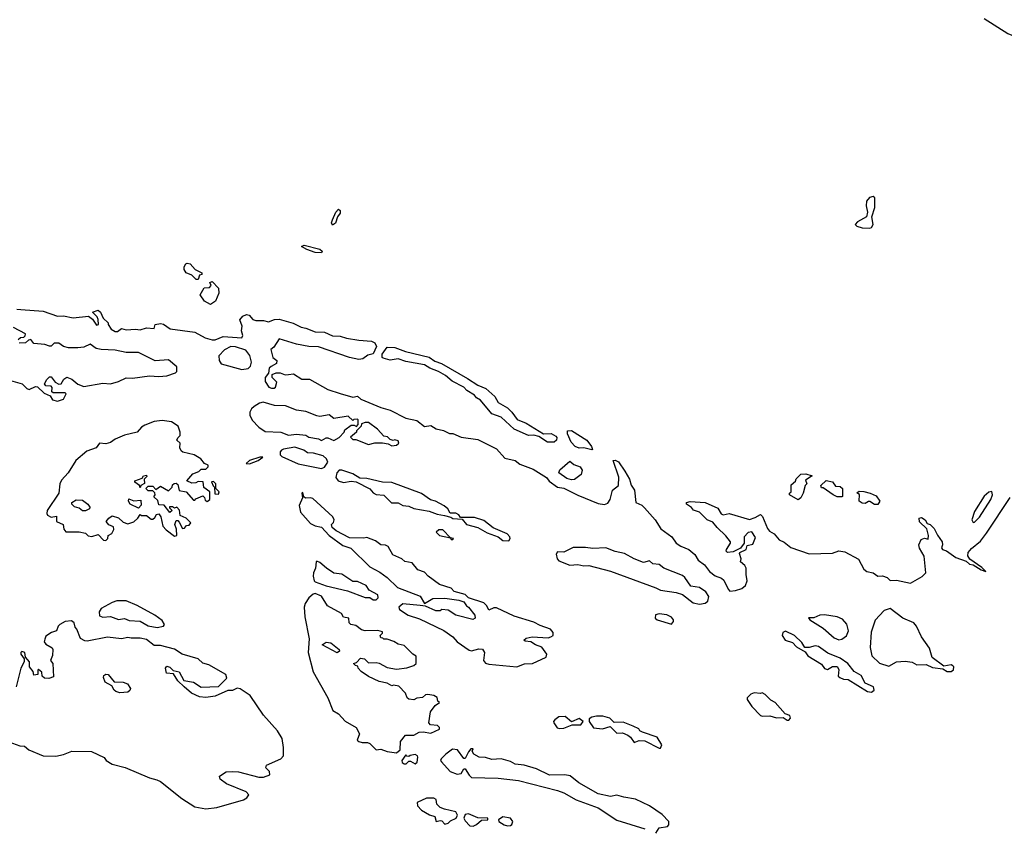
# Model space of a CAD drawing. Extents: x 2386423 to 2568864, y 578392 to 761999.
# Tile 18 of 256: x 2480144 to 2486445, y 584210 to 589386. Entities that reach past the tile are written whole.
import ezdxf

# ---------------------------------------------------------------- set-up
doc = ezdxf.new("R2010")
doc.units = 0

msp = doc.modelspace()

# ---------------------------------------------------------------- linework, layer by layer
at = {"layer": '0CON05XD'}
for points in [[(2486315, 589393.6), (2486467.3, 589297.3), (2486515, 589278.8), (2486555, 589295.7), (2486575.5, 589255.5), (2486588, 589245), (2486675, 589212.5), (2486725, 589203.8), (2486765, 589216), (2486791.2, 589205), (2486810, 589175), (2486801.7, 589121.7), (2486814.3, 589085), (2486829.2, 589065), (2486905, 589008.9), (2487065, 588929.4), (2487126.7, 588875), (2487205, 588835.8), (2487230.8, 588785), (2487362.3, 588612.3)], [(2485585, 588051.4), (2485595, 588056.2), (2485605.5, 588075), (2485597.5, 588125), (2485617.1, 588185), (2485615.8, 588245), (2485605, 588253.8), (2485581.7, 588248.3), (2485562.5, 588225), (2485560, 588195), (2485570, 588155), (2485562.5, 588125), (2485505, 588092.5), (2485490, 588075), (2485500, 588065), (2485534.4, 588054.4), (2485585, 588051.4)], [(2482145, 588072), (2482140, 588085), (2482144.6, 588105.4), (2482167.5, 588155), (2482185, 588173.8), (2482195.6, 588165.5), (2482195, 588147.5), (2482177.5, 588125), (2482165.3, 588084.6), (2482145, 588072)], [(2482075, 587894.5), (2482035, 587895.5), (2481981.2, 587915), (2481946.7, 587935), (2481965, 587942), (2482065, 587917.1), (2482078.6, 587905), (2482075, 587894.5)], [(2481272.3, 587722.3), (2481245, 587750), (2481210, 587765), (2481196.4, 587786.4), (2481196.7, 587805), (2481207, 587823), (2481215, 587827.5), (2481235, 587823.3), (2481267, 587787), (2481310, 587765), (2481310, 587755), (2481295, 587750), (2481285, 587723.3), (2481272.3, 587722.3)], [(2481365, 587563.8), (2481326.7, 587585), (2481298.8, 587625), (2481325, 587670), (2481358.3, 587671.7), (2481370, 587685), (2481360, 587705), (2481375, 587710), (2481415, 587667.5), (2481418.8, 587635), (2481396.4, 587583.6), (2481365, 587563.8)], [(2480125, 587534.2), (2480150.8, 587530.8), (2480295, 587521.2), (2480385, 587488.8), (2480425, 587491.2), (2480485, 587478), (2480585, 587487.5), (2480609.3, 587469.3), (2480635, 587430), (2480647.5, 587435), (2480647, 587467), (2480640, 587485), (2480610, 587515), (2480645, 587526.7), (2480660, 587515), (2480677.5, 587475), (2480710, 587445), (2480710, 587435), (2480730, 587405), (2480755, 587390), (2480769.5, 587390.4), (2480795, 587410), (2480825, 587402), (2480885, 587406.2), (2480915, 587401.2), (2480955, 587413.3), (2481005, 587410), (2481010, 587435), (2481045, 587441.2), (2481065, 587437.5), (2481107.7, 587407.7), (2481265, 587386), (2481330.5, 587350.4), (2481375, 587336.2), (2481395, 587336.7), (2481445, 587358.8), (2481565, 587350), (2481572.5, 587365), (2481563.3, 587395), (2481566.7, 587425), (2481552.5, 587465), (2481571.2, 587488.8), (2481595, 587500), (2481612.5, 587495), (2481635, 587467.5), (2481655, 587460), (2481705, 587460), (2481735, 587453.3), (2481775, 587468), (2481805, 587470), (2481894.4, 587444.5), (2481945, 587417.5), (2481975, 587412), (2482035, 587388), (2482095, 587386), (2482145, 587362), (2482195, 587360.8), (2482235, 587347.5), (2482315, 587334.3), (2482395, 587328), (2482417, 587317), (2482427.1, 587295), (2482405, 587248), (2482372.1, 587237.9), (2482340, 587215), (2482315, 587211.2), (2482255, 587223.8), (2482055, 587292), (2481995, 587293.3), (2481915, 587308.6), (2481805, 587342.5), (2481770, 587290), (2481750, 587275), (2481763.9, 587223.9), (2481790, 587205), (2481787.5, 587185), (2481752.7, 587167.3), (2481741.2, 587155), (2481737, 587123), (2481713.8, 587095), (2481715, 587070), (2481737.5, 587035), (2481755, 587027.5), (2481771.7, 587028.3), (2481780, 587035), (2481790, 587065), (2481760, 587095), (2481760, 587115), (2481785, 587126.7), (2481810, 587125), (2481842, 587112), (2481864.2, 587115.8), (2481895, 587118.8), (2481950, 587085), (2481997.5, 587085), (2482115, 587019.2), (2482195, 586992.9), (2482275, 586970), (2482305, 586977.5), (2482327.3, 586957.3), (2482455, 586904.2), (2482515, 586885.8), (2482615, 586836.2), (2482685, 586821.2), (2482735, 586782.5), (2482775, 586788.8), (2482808.3, 586768.3), (2482855, 586757.5), (2482895, 586736.7), (2482915, 586736.7), (2482970, 586715), (2483075, 586698.8), (2483195, 586638.8), (2483249.3, 586579.3), (2483315, 586564), (2483345, 586542), (2483428.9, 586508.9), (2483515.7, 586455), (2483532.9, 586432.9), (2483585, 586394.3), (2483625, 586388.6), (2483715, 586342.5), (2483845, 586289.2), (2483886.4, 586283.6), (2483907.7, 586292.3), (2483923.3, 586315), (2483937.5, 586375), (2483976.7, 586405), (2483978.3, 586458.3), (2483942.5, 586565), (2483955, 586567.5), (2483975, 586556.7), (2484017, 586497), (2484045.5, 586445.5), (2484057, 586407), (2484078, 586375), (2484087.5, 586295), (2484125, 586278.8), (2484142.7, 586262.7), (2484210.8, 586185), (2484246.2, 586126.2), (2484316.6, 586076.6), (2484345.8, 586035.8), (2484375, 586016), (2484425, 585995.8), (2484465, 585963.8), (2484485.7, 585925.7), (2484527, 585897), (2484559.2, 585855), (2484595, 585827.1), (2484635, 585810.8), (2484648.9, 585798.9), (2484678.3, 585741.7)], [(2480135, 587340), (2480148.3, 587351.7), (2480170, 587355), (2480178.3, 587361.7), (2480180, 587375), (2480105, 587416.7)], [(2480385, 586944), (2480425, 586957.5), (2480441.7, 586991.7), (2480435, 586997.5), (2480358.3, 586998.3), (2480350, 587005), (2480351.7, 587031.7), (2480345, 587040), (2480311.7, 587041.7), (2480302.5, 587055), (2480317, 587083), (2480335, 587100), (2480345, 587100), (2480370, 587065), (2480395, 587052.5), (2480410, 587055), (2480426.7, 587085), (2480445, 587098), (2480477.5, 587085), (2480515, 587052.5), (2480555, 587037.5), (2480675, 587058.9), (2480725, 587055.6), (2480775, 587069.4), (2480825, 587093.3), (2480865, 587092.2), (2480975, 587105.7), (2481035, 587101.4), (2481085, 587106.2), (2481140, 587125), (2481150, 587135), (2481150, 587165), (2481095, 587208.8), (2481011.7, 587201.7), (2480905, 587256), (2480825, 587256), (2480755, 587271.2), (2480664.1, 587274.1), (2480632.3, 587282.3), (2480595, 587310), (2480555, 587290.8), (2480515, 587286), (2480456.1, 587286.1), (2480425, 587293.3), (2480395, 587316.7), (2480363.6, 587316.4), (2480345, 587297.5), (2480335, 587296.7), (2480305, 587307.5), (2480235, 587312.5), (2480215, 587340), (2480200, 587335), (2480181.7, 587318.3), (2480140, 587315)], [(2481565, 587146.2), (2481605, 587153.3), (2481620.7, 587169.3), (2481626.7, 587195), (2481617, 587237), (2481591.7, 587271.7), (2481525, 587291.2), (2481495, 587293.3), (2481455, 587273.3), (2481417.5, 587235), (2481420, 587205), (2481433, 587183), (2481565, 587146.2)], [(2483521.2, 586681.2), (2483465, 586717.5), (2483435, 586727.5), (2483400, 586725), (2483307.5, 586765), (2483225, 586842.5), (2483165, 586862.5), (2483091.7, 586951.7), (2483067.5, 586965), (2483053.3, 586983.3), (2483005, 587013.3), (2482985, 587033.3), (2482911.7, 587071.7), (2482868.3, 587108.3), (2482823.6, 587133.6), (2482767.5, 587155), (2482735, 587178), (2482615, 587197.5), (2482566.1, 587216.1), (2482515, 587206.2), (2482469.5, 587219.6), (2482463.8, 587225), (2482464.2, 587245), (2482495, 587290.8), (2482545, 587287.5), (2482612.9, 587262.9), (2482765, 587225.8), (2482800, 587200), (2482843.3, 587185), (2483008.7, 587088.7), (2483076, 587046), (2483126.2, 587025), (2483183.8, 586975), (2483206.2, 586936.2), (2483265, 586902.5), (2483292.5, 586875), (2483326.4, 586826.4), (2483385, 586803.3), (2483496.4, 586736.4), (2483545, 586737.5), (2483575, 586720), (2483581.7, 586711.7), (2483580, 586695), (2483565, 586681.2), (2483521.2, 586681.2)], [(2480085, 587077.5), (2480160, 587055), (2480190, 587025), (2480205, 587020), (2480245, 587037.5), (2480257, 587037), (2480300, 586995), (2480338.3, 586978.3), (2480353.9, 586953.9), (2480385, 586944)], [(2482155, 586692.5), (2482188.3, 586711.7), (2482220, 586745), (2482225, 586760), (2482265, 586790), (2482285, 586790), (2482298.3, 586781.7), (2482310, 586795), (2482310, 586825), (2482305, 586830), (2482283, 586827), (2482275, 586820), (2482245, 586847.5), (2482155, 586832.5), (2482125, 586857.5), (2482065, 586846.7), (2482045, 586850), (2481975, 586878), (2481915, 586885.8), (2481845, 586914.3), (2481775, 586916.9), (2481702.7, 586937.3), (2481678.3, 586931.7), (2481645, 586910.8), (2481627.5, 586895), (2481617.1, 586875), (2481616.9, 586855), (2481632.2, 586822.2), (2481675, 586777.5), (2481715, 586750.8), (2481815, 586745.8), (2481865, 586726.7), (2481915, 586733.3), (2481975, 586726.7), (2481993.6, 586713.6), (2482055, 586702.5), (2482075, 586692.5), (2482105, 586710), (2482115, 586710), (2482155, 586692.5)], [(2480695, 586052.5), (2480707.5, 586065), (2480710, 586085), (2480733, 586097), (2480747, 586123), (2480745, 586140), (2480715, 586152.5), (2480697.5, 586175), (2480713.6, 586196.4), (2480735, 586210), (2480777, 586197), (2480805, 586170), (2480835, 586160), (2480875, 586172.5), (2480900, 586195), (2480915, 586220), (2480922.5, 586212.5), (2480955, 586212.5), (2480985, 586190), (2480995, 586190), (2481009.3, 586200.7), (2481020, 586220), (2481035, 586222.5), (2481047.5, 586205), (2481060, 586145), (2481080.7, 586120.7), (2481135, 586080), (2481150, 586085), (2481147.5, 586125), (2481137.5, 586155), (2481145, 586180), (2481155, 586180), (2481165, 586170), (2481185, 586130), (2481198.3, 586131.7), (2481211.7, 586148.3), (2481228.3, 586151.7), (2481240, 586165), (2481210, 586195), (2481171.7, 586211.7), (2481167, 586247), (2481150, 586265), (2481135, 586260), (2481121.7, 586268.3), (2481101.7, 586268.3), (2481101.7, 586261.7), (2481120, 586245), (2481105, 586232.5), (2481068.3, 586278.3), (2481035, 586280), (2481028.3, 586308.3), (2481003, 586333), (2481010, 586345), (2481008.3, 586358.3), (2480995, 586370), (2480965, 586370), (2480950, 586385), (2480965, 586400), (2480995, 586400), (2481015, 586380), (2481045, 586400), (2481095, 586370), (2481120, 586395), (2481121.7, 586408.3), (2481131.7, 586418.3), (2481145, 586420), (2481155, 586410), (2481163.6, 586373.6), (2481210, 586365), (2481255, 586310), (2481265, 586310), (2481271.7, 586318.3), (2481315, 586337.5), (2481327, 586327), (2481330.7, 586310.7), (2481343, 586303), (2481360, 586315), (2481360, 586365), (2481321.7, 586391.7), (2481318.3, 586428.3), (2481285, 586430), (2481271.7, 586421.7), (2481245, 586420), (2481212.5, 586435), (2481251.7, 586478.3), (2481290, 586495), (2481305, 586510), (2481335, 586510), (2481350, 586525), (2481350, 586535), (2481326.4, 586546.4), (2481302.5, 586575), (2481260.7, 586600.7), (2481188.3, 586618.3), (2481177, 586627), (2481167.5, 586645), (2481170, 586675), (2481150, 586695), (2481155, 586710), (2481170, 586725), (2481170, 586745), (2481157.5, 586785), (2481115, 586812.5), (2481055, 586820), (2481005, 586813.3), (2480945, 586791.2), (2480922.3, 586777.7), (2480895, 586746.7), (2480814.2, 586725.8), (2480755, 586701.2), (2480725, 586680), (2480695, 586671.2), (2480655, 586676.2), (2480633.3, 586645), (2480572.5, 586625), (2480504, 586565), (2480455, 586486.2), (2480410.7, 586439.3), (2480400.8, 586415), (2480393.3, 586355), (2480320, 586245), (2480317.5, 586225), (2480322.5, 586215), (2480345, 586202.5), (2480378.3, 586208.3), (2480380, 586175), (2480422.5, 586155), (2480426.2, 586125), (2480438.3, 586108.3), (2480525, 586107.5), (2480565, 586100), (2480583, 586083), (2480605, 586077.5), (2480645, 586090), (2480680, 586055), (2480695, 586052.5)], [(2482525, 586657.5), (2482555, 586662.5), (2482570, 586675), (2482565, 586690), (2482545, 586697.5), (2482533, 586693), (2482515, 586700), (2482497, 586717), (2482475, 586720), (2482432.5, 586765), (2482375, 586807.5), (2482355, 586807.5), (2482331.7, 586798.3), (2482330, 586785), (2482300, 586755), (2482300, 586745), (2482260, 586715), (2482275, 586700), (2482295, 586700), (2482375, 586666.7), (2482417, 586677), (2482465, 586677.5), (2482501.7, 586671.7), (2482525, 586657.5)], [(2483805, 586633.3), (2483755, 586646.7), (2483725, 586643.3), (2483697.5, 586655), (2483673, 586683), (2483650, 586735), (2483650, 586755), (2483675, 586756), (2483773.3, 586695), (2483803.8, 586655), (2483810, 586635), (2483805, 586633.3)], [(2482075, 586513.8), (2482095, 586522.5), (2482116.7, 586555), (2482106.7, 586575), (2482085, 586593.8), (2482025, 586612.5), (2481985, 586613.8), (2481961.7, 586631.7), (2481905, 586650), (2481833, 586637), (2481818.8, 586631.2), (2481810.5, 586619.6), (2481811.2, 586601.2), (2481820.3, 586590.3), (2481925, 586542.9), (2482075, 586513.8)], [(2481615, 586542.9), (2481670, 586565), (2481700, 586585), (2481680, 586585), (2481613.8, 586565), (2481592.5, 586545), (2481615, 586542.9)], [(2483675, 586440.5), (2483645, 586449.1), (2483593.8, 586485), (2483601.2, 586505), (2483665, 586561.2), (2483690, 586540), (2483730, 586525), (2483742.7, 586502.7), (2483737.8, 586475), (2483695, 586443.3), (2483675, 586440.5)], [(2483275, 586050), (2483282.5, 586065), (2483280, 586075), (2483262.5, 586095), (2483173.9, 586133.9), (2483115, 586181.2), (2483055, 586200), (2482965, 586200), (2482955, 586217.5), (2482935, 586227.5), (2482898.3, 586228.3), (2482883.3, 586255), (2482860, 586275), (2482805, 586304.2), (2482772.3, 586312.3), (2482715, 586354.2), (2482525, 586424.2), (2482465, 586426.2), (2482365, 586448.8), (2482320.7, 586450.7), (2482275, 586480), (2482205, 586503.3), (2482187.5, 586502.5), (2482172.5, 586485), (2482167.5, 586455), (2482182.5, 586435), (2482215, 586423.3), (2482265, 586432), (2482298, 586428), (2482383.6, 586383.6), (2482405, 586357.5), (2482425, 586347.5), (2482475, 586343.3), (2482523, 586293), (2482565, 586293.8), (2482595.9, 586275.9), (2482635, 586272), (2482665, 586258), (2482765, 586241.2), (2482815, 586222), (2482862.7, 586212.7), (2482902.5, 586202.5), (2482915, 586193.3), (2482975, 586190), (2483004.1, 586154.1), (2483075, 586136.7), (2483135, 586101.2), (2483206.1, 586076.1), (2483235, 586053.3), (2483275, 586050)], [(2480915, 586390), (2480910, 586405), (2480880, 586425), (2480880, 586435), (2480928.3, 586451.7), (2480935, 586467.5), (2480955, 586470), (2480957, 586463), (2480940, 586445), (2480941.7, 586418.3), (2480920, 586405), (2480915, 586390)], [(2485125, 586312.5), (2485070, 586345), (2485070, 586355), (2485080, 586365), (2485081.7, 586408.3), (2485108.3, 586431.7), (2485111.7, 586448.3), (2485143.3, 586476.7), (2485175, 586480), (2485216.1, 586466.1), (2485171.7, 586438.3), (2485180, 586415), (2485170, 586405), (2485157.5, 586355), (2485142.5, 586325), (2485125, 586312.5)], [(2485405, 586332.5), (2485375, 586332.5), (2485350, 586345), (2485285, 586390), (2485275, 586390), (2485270, 586405), (2485305, 586436.7), (2485345, 586428), (2485365, 586400), (2485395, 586398), (2485410, 586385), (2485410, 586335), (2485405, 586332.5)], [(2481415, 586350), (2481420, 586365), (2481400, 586385), (2481400, 586415), (2481385, 586430), (2481371.7, 586428.3), (2481381.7, 586401.7), (2481390, 586395), (2481391.7, 586351.7), (2481415, 586350)], [(2480565, 586242.5), (2480545, 586242.5), (2480525, 586260), (2480495, 586267.5), (2480477.5, 586285), (2480477.5, 586295), (2480505, 586313.3), (2480545, 586310), (2480580, 586285), (2480592.5, 586265), (2480590, 586255), (2480565, 586242.5)], [(2480905, 586260), (2480850, 586285), (2480840, 586305), (2480841.7, 586318.3), (2480875, 586307.5), (2480920, 586310), (2480921.7, 586278.3), (2480905, 586260)], [(2483325, 585244.4), (2483375, 585263.8), (2483425, 585265.8), (2483513.3, 585305), (2483516.7, 585325), (2483485, 585370), (2483444.1, 585384.1), (2483415, 585403.3), (2483378.3, 585408.3), (2483370, 585415), (2483385, 585427.5), (2483424.1, 585435.9), (2483525, 585430), (2483543.6, 585436.4), (2483557.5, 585445), (2483557, 585463), (2483540, 585485), (2483475, 585508.6), (2483435, 585530.6), (2483308.3, 585568.3), (2483195, 585620.8), (2483178.8, 585621.2), (2483145, 585606.7), (2483133.8, 585635), (2483115, 585653.8), (2483016.4, 585686.4), (2482995, 585706.7), (2482925, 585726), (2482905, 585748), (2482830.8, 585770.8), (2482757.5, 585825), (2482735, 585850), (2482692.5, 585865), (2482655, 585910), (2482608.3, 585918.3), (2482590, 585935), (2482531.7, 585961.7), (2482502.5, 586015), (2482485, 586023.3), (2482454.1, 586024.1), (2482421.4, 586051.4), (2482365, 586072.5), (2482345, 586067.5), (2482255, 586070), (2482170, 586115), (2482142.5, 586135), (2482140, 586155), (2482152.5, 586167.5), (2482156.7, 586185), (2482146.7, 586205), (2482020.7, 586320.7), (2482005, 586326.2), (2481973.6, 586323.6), (2481961.7, 586331.7), (2481955, 586360), (2481950, 586355), (2481952.5, 586325), (2481933.2, 586276.8), (2481941.4, 586235), (2482005, 586161.2), (2482035, 586146.7), (2482075, 586137.5), (2482123.3, 586085), (2482211.2, 586021.2), (2482263, 586003), (2482384, 585885), (2482449.4, 585849.4), (2482496.2, 585815), (2482561.2, 585751.2), (2482706.1, 585696.1), (2482735, 585650), (2482788.3, 585681.7), (2482865, 585682.5), (2482955, 585670), (2482985, 585660), (2483002.5, 585635), (2483016.4, 585626.4), (2483056.2, 585575), (2483057.5, 585555), (2483043.6, 585546.4), (2482934.1, 585574.1), (2482885, 585607.5), (2482845, 585610), (2482835, 585602.5), (2482807, 585603), (2482741.7, 585631.7), (2482706.7, 585636.7), (2482595, 585647.5), (2482570, 585625), (2482575, 585610), (2482630, 585575), (2482701.7, 585551.7), (2482857, 585477), (2482915, 585436.2), (2482943.6, 585403.6), (2483020.9, 585350.9), (2483035, 585346.2), (2483081.7, 585358.3), (2483105, 585357.5), (2483118, 585335), (2483110.8, 585285), (2483125, 585268), (2483145, 585260.8), (2483325, 585244.4)], [(2484678.3, 585741.7), (2484688.3, 585728.3), (2484725, 585732), (2484765.7, 585744.3), (2484788.8, 585765), (2484800, 585795), (2484792.5, 585835), (2484793.3, 585875), (2484785, 585892.5), (2484757.5, 585915), (2484760, 585935), (2484750.7, 585969.3), (2484753.3, 585976.7), (2484792.5, 585995), (2484800, 586020), (2484835, 586030), (2484851.7, 586071.7), (2484828.8, 586108.8), (2484805, 586103.3), (2484780, 586075), (2484780, 586035), (2484756.4, 586003.6), (2484708.9, 585981.1), (2484672.5, 585975), (2484663.8, 585985), (2484666, 585995), (2484692.5, 586035), (2484692.5, 586045), (2484663, 586083), (2484606.7, 586135), (2484579.5, 586169.6), (2484544.2, 586184.2), (2484495, 586233.3), (2484455, 586247.5), (2484443.3, 586263.3), (2484410, 586285), (2484410, 586295), (2484435, 586302.5), (2484530, 586295), (2484610.5, 586260.4), (2484633.6, 586223.6), (2484645, 586217.5), (2484685, 586226.2), (2484815, 586187.5), (2484850.7, 586199.3), (2484885, 586220), (2484897, 586207), (2484929.3, 586129.3), (2484942, 586112), (2484972.5, 586095), (2485005, 586056.7), (2485035, 586042.5), (2485078.7, 586008.7), (2485195, 585967.1), (2485345, 585971.2), (2485385, 585987.1), (2485425, 585980), (2485512.7, 585932.7), (2485545, 585870), (2485565, 585853.3), (2485605.9, 585845.9), (2485635, 585823.3), (2485665, 585826.7), (2485695, 585816.7), (2485715, 585797.5), (2485755, 585798.8), (2485845, 585780), (2485918.3, 585821.7), (2485942.5, 585845), (2485931.7, 585951.7), (2485903, 586003), (2485897.5, 586025), (2485911.7, 586058.3), (2485935, 586066.7), (2485958.3, 586061.7), (2485960, 586085), (2485948.3, 586128.3), (2485903, 586173), (2485900, 586195), (2485915, 586200), (2485937.5, 586185), (2485951.7, 586161.7), (2485970, 586155), (2485995, 586130), (2486016.4, 586086.4), (2486046.7, 586045), (2486050, 586025), (2486042.5, 586005), (2486050, 585995), (2486075, 585986.7), (2486135, 585944), (2486200, 585920), (2486221.2, 585901.2), (2486246.4, 585896.4), (2486297.5, 585865), (2486327.5, 585855), (2486300.8, 585880.8), (2486224, 585934), (2486211.2, 585955), (2486213.8, 585975), (2486235, 586001.2), (2486291.9, 586048.1), (2486330.6, 586099.4), (2486482.3, 586327.7)], [(2485635, 586282.5), (2485615, 586282.5), (2485585, 586302.5), (2485575, 586302.5), (2485555, 586288.8), (2485535, 586292.5), (2485516.2, 586305), (2485517, 586347), (2485501.7, 586358.3), (2485515, 586367.5), (2485545, 586366.2), (2485586.4, 586356.4), (2485625, 586337.5), (2485647.5, 586305), (2485635, 586282.5)], [(2486245, 586168.8), (2486255, 586169.2), (2486285, 586201.4), (2486357.5, 586315), (2486368.6, 586345), (2486365, 586366.7), (2486345, 586362), (2486315, 586335.6), (2486255, 586239.2), (2486237.5, 586185), (2486245, 586168.8)], [(2482915, 586060), (2482920, 586065), (2482900, 586070), (2482851.7, 586121.7), (2482825, 586120), (2482810, 586105), (2482830, 586085), (2482900, 586070), (2482905, 586060), (2482915, 586060)], [(2484495, 585644), (2484529.5, 585650.4), (2484546.7, 585665), (2484553.8, 585695), (2484534.2, 585724.2), (2484495, 585752), (2484439.3, 585759.3), (2484401.2, 585815), (2484385, 585829.2), (2484265, 585876.2), (2484235, 585900), (2484195, 585903.3), (2484175, 585922.5), (2484135, 585912), (2484075, 585934.2), (2484015, 585970), (2483955, 585981.9), (2483895, 586006.2), (2483810.8, 586000.8), (2483765, 586007.5), (2483685, 586008), (2483625, 585977.5), (2483585, 585980), (2483577.5, 585965), (2483583.3, 585935), (2483595, 585923.3), (2483665, 585893.8), (2483715, 585898.8), (2483755, 585890), (2483785, 585892.5), (2483925, 585856.9), (2484215, 585750), (2484245, 585733.8), (2484345, 585718.8), (2484385, 585706.2), (2484453, 585653), (2484495, 585644)], [(2482425, 585673.3), (2482437.5, 585685), (2482436.7, 585705), (2482380, 585735), (2482360, 585765), (2482305, 585790), (2482275, 585790), (2482205, 585837.5), (2482154.1, 585844.1), (2482106.7, 585875), (2482065, 585912.5), (2482045, 585920), (2482040, 585915), (2482037.5, 585875), (2482023.3, 585845), (2482022.5, 585825), (2482027.5, 585795), (2482035, 585787.5), (2482105, 585763.3), (2482240.5, 585730.4), (2482355, 585688.8), (2482385, 585687.5), (2482406.4, 585673.6), (2482425, 585673.3)], [(2482555, 584692.5), (2482578.3, 584711.7), (2482580, 584765), (2482613, 584807), (2482665, 584807.5), (2482700, 584825), (2482725, 584828.8), (2482775, 584820), (2482830, 584845), (2482830, 584855), (2482818.3, 584868.3), (2482773.6, 584873.6), (2482762.5, 584885), (2482772.5, 584955), (2482803.6, 584996.4), (2482830, 585015), (2482820, 585025), (2482815, 585047.5), (2482795, 585060), (2482755, 585067.5), (2482740, 585065), (2482721.7, 585048.3), (2482685, 585042.5), (2482665, 585032.5), (2482635, 585037.5), (2482622.5, 585045), (2482612.5, 585075), (2482570.7, 585120.7), (2482535, 585127.5), (2482525, 585122.5), (2482495, 585140), (2482445, 585150), (2482375, 585181.2), (2482330, 585215), (2482310, 585235), (2482308.3, 585248.3), (2482291.7, 585251.7), (2482280, 585265), (2482298.3, 585271.7), (2482325, 585300), (2482350, 585295), (2482375, 585270), (2482425, 585272.5), (2482445, 585267.5), (2482495, 585238.8), (2482555, 585228.8), (2482621.7, 585238.3), (2482667, 585253), (2482680, 585265), (2482681.7, 585311.7), (2482660, 585325), (2482605, 585380), (2482565, 585390), (2482537, 585407), (2482495, 585420), (2482475, 585420), (2482468.3, 585428.3), (2482455, 585430), (2482450, 585445), (2482465, 585460), (2482465, 585467.5), (2482435, 585476.2), (2482355, 585473.8), (2482331.7, 585481.7), (2482295, 585507.5), (2482263.9, 585513.9), (2482252.5, 585525), (2482250, 585555), (2482215, 585562.5), (2482202.5, 585585), (2482113.9, 585633.9), (2482075.9, 585695.9), (2482035, 585713.3), (2482021.2, 585708.8), (2481994.5, 585685.5), (2481971.1, 585648.9), (2481963.5, 585625), (2481968.1, 585565), (2481996.4, 585423.6), (2481988.8, 585335), (2482022.3, 585212.3), (2482116, 585045), (2482146.7, 584965), (2482185, 584942.5), (2482227, 584897), (2482297.5, 584855), (2482317.5, 584815), (2482303.3, 584775), (2482313.3, 584765), (2482335, 584758.8), (2482370, 584760), (2482385, 584752.5), (2482425, 584712.5), (2482455, 584717.5), (2482495, 584702.5), (2482555, 584692.5)], [(2481023.6, 585496.4), (2481065, 585503.3), (2481070, 585515), (2481055, 585540), (2481008.8, 585575), (2480895, 585635.8), (2480825, 585666), (2480765, 585666.2), (2480735, 585656.7), (2480665, 585617.5), (2480653.3, 585595), (2480655, 585570), (2480675, 585562.5), (2480725.9, 585565.9), (2480775, 585546.2), (2480813.6, 585553.6), (2480845, 585541.2), (2480915, 585536.2), (2480965, 585506.2), (2481023.6, 585496.4)], [(2486105, 585213.3), (2486118.8, 585225), (2486121.2, 585245), (2486115, 585251.2), (2486105, 585255.8), (2486058.3, 585248.3), (2485983.2, 585303.2), (2485965, 585364), (2485914.3, 585435), (2485883.8, 585505), (2485865, 585526.2), (2485795, 585556.5), (2485715, 585617.5), (2485675, 585604), (2485617.7, 585542.3), (2485592, 585465), (2485587, 585367), (2485597.5, 585315), (2485645, 585266.7), (2485705, 585247.5), (2485755, 585276.2), (2485810.7, 585280.7), (2485855, 585273.3), (2485885, 585257.5), (2485945, 585258.8), (2485985, 585240), (2486051.7, 585231.7), (2486080, 585215), (2486105, 585213.3)], [(2484315, 585517.5), (2484327.5, 585535), (2484327.5, 585545), (2484315, 585562.5), (2484285, 585576.7), (2484235, 585583.3), (2484213.3, 585576.7), (2484211.2, 585555), (2484222.5, 585545), (2484315, 585517.5)], [(2485385, 585417.5), (2485405, 585422), (2485435, 585443.3), (2485448, 585475), (2485437, 585517), (2485409.7, 585549.7), (2485374.4, 585564.4), (2485295, 585576.2), (2485265, 585574), (2485225, 585556.7), (2485191.7, 585558.3), (2485200, 585545), (2485285, 585492.5), (2485355, 585430), (2485385, 585417.5)], [(2481335, 584335.8), (2481405, 584343.8), (2481575, 584392.5), (2481596.7, 584405), (2481610, 584425), (2481593.6, 584443.6), (2481466.7, 584495), (2481427.5, 584525), (2481422.5, 584545), (2481465, 584571.2), (2481506.1, 584573.9), (2481545, 584571.2), (2481675, 584537.5), (2481705, 584536.7), (2481745, 584552.5), (2481742.5, 584575), (2481718.3, 584598.3), (2481722.5, 584615), (2481815, 584654), (2481831.4, 584675), (2481833, 584727), (2481823.1, 584785), (2481793.3, 584835), (2481703.1, 584935), (2481619.5, 585059.5), (2481555, 585103.3), (2481535, 585107.5), (2481505, 585092.5), (2481475, 585092.5), (2481393.9, 585056.1), (2481335, 585048), (2481295, 585052), (2481243.3, 585075), (2481196, 585116), (2481155, 585153.3), (2481128.3, 585198.3), (2481083.6, 585203.6), (2481077.5, 585235), (2481085, 585247.5), (2481105, 585242.5), (2481125, 585220), (2481165, 585212.5), (2481195, 585157.5), (2481255, 585146.2), (2481305, 585113.8), (2481415, 585117.5), (2481468.3, 585171.7), (2481462.5, 585195), (2481355, 585255.8), (2481316.4, 585266.4), (2481285, 585295.8), (2481184.2, 585324.2), (2481135, 585356), (2481045, 585381.2), (2481005, 585380), (2480955, 585418.8), (2480915, 585427.5), (2480856.4, 585426.4), (2480835, 585432.5), (2480795, 585423.3), (2480705, 585433.8), (2480575, 585407.5), (2480559.7, 585409.7), (2480533.8, 585425), (2480510, 585485), (2480498.3, 585498.3), (2480492.5, 585525), (2480475, 585538.8), (2480435, 585533.3), (2480400, 585515), (2480390, 585505), (2480380, 585475), (2480347, 585463), (2480310, 585440), (2480305, 585420), (2480300, 585405), (2480310, 585390), (2480352.5, 585365), (2480356.7, 585355), (2480353, 585317), (2480340, 585285), (2480356.7, 585265), (2480360, 585180), (2480330.7, 585169.3), (2480302.3, 585172.3), (2480287.5, 585185), (2480285, 585210), (2480265, 585227.5), (2480260, 585225), (2480260, 585195), (2480235, 585190), (2480230, 585215), (2480207.5, 585245), (2480207.5, 585275), (2480180, 585305), (2480177.5, 585335), (2480158.3, 585341.7), (2480150, 585335), (2480150, 585325), (2480172.5, 585295), (2480172.5, 585275), (2480151.2, 585235), (2480122, 585115)], [(2485595, 585082.5), (2485612.5, 585095), (2485607.5, 585115), (2485555, 585140), (2485529.3, 585189.3), (2485483.6, 585213.6), (2485443.3, 585265), (2485395, 585298.8), (2485315, 585331.2), (2485255, 585373.8), (2485235, 585378.8), (2485195, 585367.5), (2485168.3, 585368.3), (2485149.3, 585399.3), (2485102.5, 585445), (2485045, 585471.2), (2485026.4, 585463.6), (2485023.6, 585443.6), (2485042.5, 585415), (2485088.8, 585398.8), (2485115, 585372.5), (2485169.3, 585339.3), (2485187.5, 585315), (2485275, 585260), (2485295, 585233.3), (2485313, 585227), (2485345, 585246.7), (2485375, 585246.7), (2485385.9, 585225.9), (2485382.5, 585185), (2485392.5, 585175), (2485415, 585164), (2485445, 585163.3), (2485570, 585085), (2485595, 585082.5)], [(2482175, 585332.5), (2482080, 585385), (2482105, 585402.5), (2482135, 585397.5), (2482187.5, 585355), (2482190, 585345), (2482175, 585332.5)], [(2480785, 585078), (2480760, 585085), (2480747.5, 585095), (2480733, 585123), (2480690, 585145), (2480680, 585175), (2480681.7, 585188.3), (2480695, 585197.5), (2480710, 585195), (2480748.3, 585148.3), (2480806.1, 585146.1), (2480834.1, 585134.1), (2480853.3, 585105), (2480848.3, 585091.7), (2480835, 585081.2), (2480785, 585078)], [(2485065, 584902.5), (2485076.7, 584915), (2485073, 584933), (2485043.3, 584943.3), (2484977.5, 585015), (2484950.5, 585030.4), (2484915, 585067.5), (2484895, 585077.5), (2484885, 585072.5), (2484845, 585077.5), (2484821.7, 585068.3), (2484800, 585045), (2484800, 585035), (2484830, 584990), (2484885, 584933.3), (2484898.3, 584928.3), (2484945, 584930), (2484987, 584917), (2485029.3, 584919.3), (2485055, 584902.5), (2485065, 584902.5)], [(2483598.3, 584848.3), (2483625, 584851.2), (2483678.3, 584871.7), (2483735, 584872.5), (2483750, 584895), (2483725, 584912.5), (2483675, 584892.5), (2483635, 584926), (2483595, 584923.3), (2483567.5, 584905), (2483560, 584895), (2483562.5, 584885), (2483584.1, 584854.1), (2483598.3, 584848.3)], [(2484245, 584722.5), (2484252.5, 584745), (2484224.1, 584794.1), (2484130, 584825), (2484113.3, 584833.3), (2484105, 584847.5), (2484070, 584865), (2484005, 584888.8), (2483948.3, 584888.3), (2483920, 584915), (2483875, 584928.8), (2483835, 584928.8), (2483805, 584922.5), (2483788.3, 584911.7), (2483787.5, 584895), (2483815, 584852.5), (2483873, 584847), (2483921.7, 584861.7), (2483965, 584820), (2484001.7, 584821.7), (2484035, 584807.5), (2484053, 584793), (2484075, 584760), (2484107, 584773), (2484145, 584770), (2484235, 584722.5), (2484245, 584722.5)], [(2480075, 584764), (2480145, 584738.8), (2480175, 584736.7), (2480201.7, 584711.7), (2480295, 584673.3), (2480375, 584672), (2480425, 584682.5), (2480476.4, 584703.6), (2480603, 584703), (2480683.3, 584663.3), (2480697.5, 584645), (2480735, 584621.2), (2480818.8, 584598.8), (2480975, 584534.2), (2481021.7, 584521.7), (2481045, 584510), (2481182.1, 584402.1), (2481265, 584348.8), (2481335, 584335.8)], [(2482675, 584622.5), (2482687, 584633), (2482692.5, 584665), (2482690, 584675), (2482675, 584682.5), (2482643, 584677), (2482635, 584670), (2482621.7, 584671.7), (2482615, 584680), (2482590, 584645), (2482591.7, 584631.7), (2482605, 584622.5), (2482617, 584623), (2482635, 584640), (2482645, 584640), (2482675, 584622.5)], [(2484215, 584180), (2484235, 584212.5), (2484288.8, 584221.2), (2484298, 584232), (2484298.8, 584255), (2484255, 584298), (2484174.4, 584354.4), (2484085, 584396.4), (2484009.1, 584409.1), (2483965, 584423.1), (2483925, 584414.5), (2483845, 584430.8), (2483720.9, 584500.9), (2483666.3, 584546.3), (2483633.2, 584553.2), (2483535, 584550), (2483450.5, 584590.5), (2483372.5, 584615), (2483315, 584620.8), (2483285, 584638.8), (2483225, 584655.8), (2483165, 584651.2), (2483125, 584664), (2483085, 584666.2), (2483050, 584685), (2483040, 584705), (2483045, 584720), (2483031.7, 584718.3), (2483015, 584700), (2482995, 584657.5), (2482985, 584657.5), (2482945, 584713.3), (2482914.1, 584715.9), (2482870, 584685), (2482840, 584655), (2482836.7, 584645), (2482843.3, 584635), (2482897.5, 584575), (2482943.3, 584556.7), (2482968.3, 584561.7), (2482985, 584590), (2482995, 584590), (2483019.7, 584549.7), (2483035.8, 584535.8), (2483205, 584532), (2483335, 584516), (2483585, 584452.5), (2483626.8, 584436.8), (2483705, 584392.5), (2483845, 584342), (2483965, 584261.9), (2484145, 584206.2)], [(2482865, 584237.5), (2482885, 584242.5), (2482901.7, 584258.3), (2482936.7, 584275), (2482946, 584295), (2482935, 584316.2), (2482862, 584332), (2482833.9, 584343.9), (2482813.8, 584365), (2482810, 584395), (2482795, 584403.8), (2482747.7, 584402.3), (2482687.5, 584375), (2482690, 584355), (2482715, 584327.5), (2482766.4, 584296.4), (2482800, 584285), (2482810, 584255), (2482835, 584260), (2482845, 584257.5), (2482865, 584237.5)], [(2483045, 584224), (2483066.1, 584233.9), (2483098.3, 584261.7), (2483140, 584265), (2483140, 584275), (2483075, 584277.5), (2483015, 584302), (2482995, 584298.8), (2482985.8, 584275), (2482995, 584258.8), (2483025, 584226.2), (2483045, 584224)], [(2483265, 584226), (2483285, 584228.8), (2483293.3, 584235), (2483298.8, 584255), (2483285, 584276), (2483236.4, 584283.6), (2483207.5, 584265), (2483210, 584255), (2483245, 584232), (2483265, 584226)]]:
    msp.add_lwpolyline(points, dxfattribs=at)

doc.saveas('drawing.dxf')
